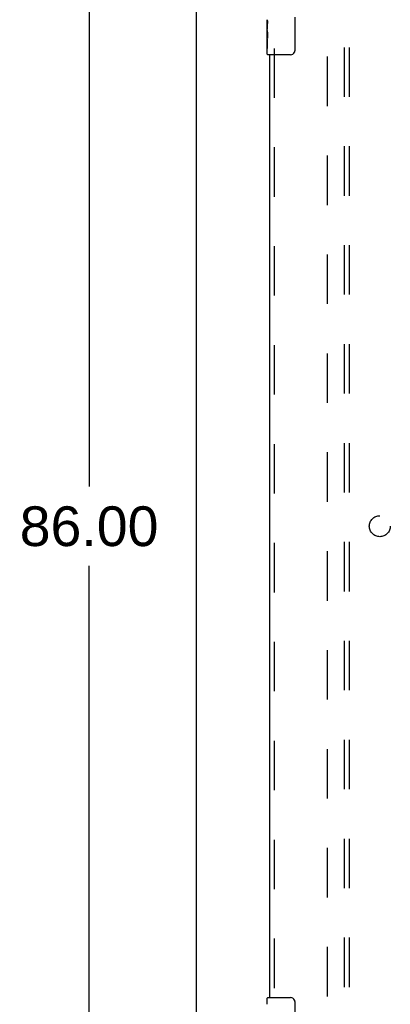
# Model space of a CAD drawing. Header units: inches. Extents: x 0 to 215, y 0 to 139.
# Tile 4 of 111: x 60 to 69, y 42 to 65. Entities that reach past the tile are written whole.
import ezdxf

# ---------------------------------------------------------------- set-up
doc = ezdxf.new("R2010")
doc.units = ezdxf.units.IN
doc.header["$LTSCALE"] = 11.804375
doc.header["$MEASUREMENT"] = 0
doc.linetypes.add('HIDDEN', pattern=[0.2, 0.1, -0.1])
doc.layers.get('0').update_dxf_attribs({"linetype": 'CONTINUOUS'})
for name, color, linetype in [('DEFAULT_2', 8, 'HIDDEN'), ('DIMENSIONS', 7, 'CONTINUOUS'), ('DOOR_ASSEMBLY', 7, 'CONTINUOUS'), ('SUBPANEL', 7, 'CONTINUOUS')]:
    doc.layers.add(name, color=color, linetype=linetype)
doc.styles.get("Standard").update_dxf_attribs({"font": 'arial.ttf'})
doc.dimstyles.new('DIMSTYLE_1', dxfattribs={"dimtxt": 0.946875, "dimasz": 1.2625, "dimexe": 0.09, "dimexo": 0.07, "dimgap": 0.0375, "dimtad": 0, "dimtih": 1, "dimtoh": 1, "dimzin": 4, "dimdsep": 46, "dimtxsty": 'Standard', "dimblk": '_FILLED', "dimblk1": '_FILLED', "dimblk2": '_FILLED', "dimcen": 0.09, "dimadec": 3, "dimazin": 1, "dimtfac": 1, "dimtdec": 3, "dimtofl": 0, "dimtmove": 0, "dimatfit": 3, "dimldrblk": '_FILLED', "dimfxl": 0, "dimtolj": 1, "dimtzin": 4, "dimarcsym": 0})

# ---------------------------------------------------------------- blocks, each defined once
blk = doc.blocks.new('_FILLED')
at = {"color": 0, "linetype": 'ByBlock'}
blk.add_solid([(0, 0), (-1, 0.2), (-1, -0.2)], dxfattribs=at)
blk = doc.blocks.new('*D16')
at = {"layer": 'DIMENSIONS', "color": 2, "linetype": 'Continuous'}
for p, q in [((63.828, 96.292), (60.904, 96.292)), ((62.041, 96.292), (62.041, 54.239)), ((62.041, 10.292), (62.041, 52.345)), ((63.828, 10.292), (60.904, 10.292))]:
    blk.add_line(p, q, dxfattribs=at)
at = {"layer": 'DIMENSIONS', "color": 2, "linetype": 'Continuous', "xscale": 1.2625, "yscale": 1.2625, "zscale": 1.2625}
for p, rotation in [((62.041, 96.292), 90), ((62.041, 10.292), 270)]:
    blk.add_blockref('_FILLED', p, dxfattribs=dict(at, rotation=rotation))
at = {"layer": 'DIMENSIONS', "color": 2, "linetype": 'Continuous', "insert": (62.041, 53.765), "char_height": 0.9469, "width": 3.30878, "attachment_point": 2, "line_spacing_factor": 0.9}
blk.add_mtext('86.00', dxfattribs=at)

msp = doc.modelspace()

# ---------------------------------------------------------------- linework, layer by layer
at = {"color": 3, "linetype": 'Continuous'}
msp.add_line((64.6, 10.396), (64.6, 96.188), dxfattribs=at)
at = {"layer": 'DEFAULT_2', "color": 8, "linetype": 'HIDDEN'}
msp.add_line((67.725, 13.74), (67.725, 92.844), dxfattribs=at)
at = {"layer": 'DOOR_ASSEMBLY', "color": 7, "linetype": 'Continuous'}
for p, q in [((66.29, 65.123), (66.29, 65.38)), ((66.945, 65.442), (66.945, 64.642)), ((66.296, 65.325), (66.29, 65.325)), ((66.29, 65.157), (66.297, 65.157)), ((66.29, 64.557), (66.29, 65.121)), ((66.292, 65.096), (66.293, 65.074)), ((66.297, 65.157), (66.297, 65.293)), ((66.292, 65.094), (66.29, 65.094)), ((66.29, 64.962), (66.296, 64.962)), ((66.29, 64.926), (66.297, 64.926)), ((66.29, 64.863), (66.297, 64.863)), ((66.297, 64.696), (66.297, 64.926)), ((66.29, 64.696), (66.297, 64.696)), ((66.845, 64.542), (66.305, 64.542)), ((66.29, 41.881), (66.29, 42.027)), ((66.305, 42.042), (66.845, 42.042)), ((66.945, 41.942), (66.945, 41.142))]:
    msp.add_line(p, q, dxfattribs=at)
at = {"layer": 'DOOR_ASSEMBLY', "color": 8, "linetype": 'HIDDEN'}
msp.add_line((66.454, 64.697), (66.454, 41.887), dxfattribs=at)
at = {"layer": 'DOOR_ASSEMBLY', "color": 3, "linetype": 'Continuous'}
msp.add_line((66.35, 42.042), (66.35, 64.542), dxfattribs=at)
at = {"layer": 'DOOR_ASSEMBLY', "color": 7, "linetype": 'Continuous'}
for points in [[(66.29, 65.381), (66.29, 65.377), (66.291, 65.373), (66.291, 65.367), (66.293, 65.354)], [(66.293, 65.354), (66.294, 65.346), (66.295, 65.338), (66.295, 65.33)], [(66.29, 65.123), (66.29, 65.115), (66.291, 65.106), (66.292, 65.096)], [(66.295, 65.33), (66.296, 65.321), (66.297, 65.312), (66.297, 65.303), (66.297, 65.293)], [(66.293, 65.074), (66.294, 65.062), (66.295, 65.05), (66.296, 65.038), (66.297, 65.025), (66.297, 65.013), (66.297, 65), (66.297, 64.987), (66.297, 64.974), (66.296, 64.962), (66.295, 64.949), (66.294, 64.937)], [(66.945, 64.642), (66.945, 64.635), (66.944, 64.629), (66.943, 64.623), (66.942, 64.617), (66.94, 64.611), (66.938, 64.606)], [(66.938, 41.978), (66.94, 41.972), (66.942, 41.966), (66.943, 41.96), (66.944, 41.954), (66.945, 41.948), (66.945, 41.942)]]:
    msp.add_lwpolyline(points, dxfattribs=at)
for centre, radius, start, end in [((66.305, 64.557), 0.015, 180, 270), ((66.845, 64.642), 0.1, 270, 338.7946), ((66.305, 42.027), 0.015, 90, 180), ((66.845, 41.942), 0.1, 21.1999, 90)]:
    msp.add_arc(centre, radius, start, end, dxfattribs=at)
msp.add_ellipse((66.553, 64.958), major_axis=(0.263, 0), ratio=0.432808, start_param=3.141593, end_param=3.321581, dxfattribs=at)
at = {"layer": 'SUBPANEL', "color": 8, "linetype": 'HIDDEN'}
for p, q in [((68.131, 16.323), (68.131, 90.26)), ((68.256, 16.323), (68.256, 90.26))]:
    msp.add_line(p, q, dxfattribs=at)
msp.add_circle((68.975, 53.292), 0.25, dxfattribs=at)

# ---------------------------------------------------------------- dimensions: what is measured, and where the dimension line sits
at = {"layer": 'DIMENSIONS', "color": 2, "linetype": 'Continuous'}
dim = msp.add_linear_dim(base=(62.041, 10.292), p1=(63.898, 96.292), p2=(63.898, 10.292), angle=270, dimstyle='DIMSTYLE_1', dxfattribs=at)
dim.commit()
dim.dimension.update_dxf_attribs({"geometry": '*D16', "text_midpoint": (62.035, 53.286), "dimtype": 160})

doc.saveas('drawing.dxf')
